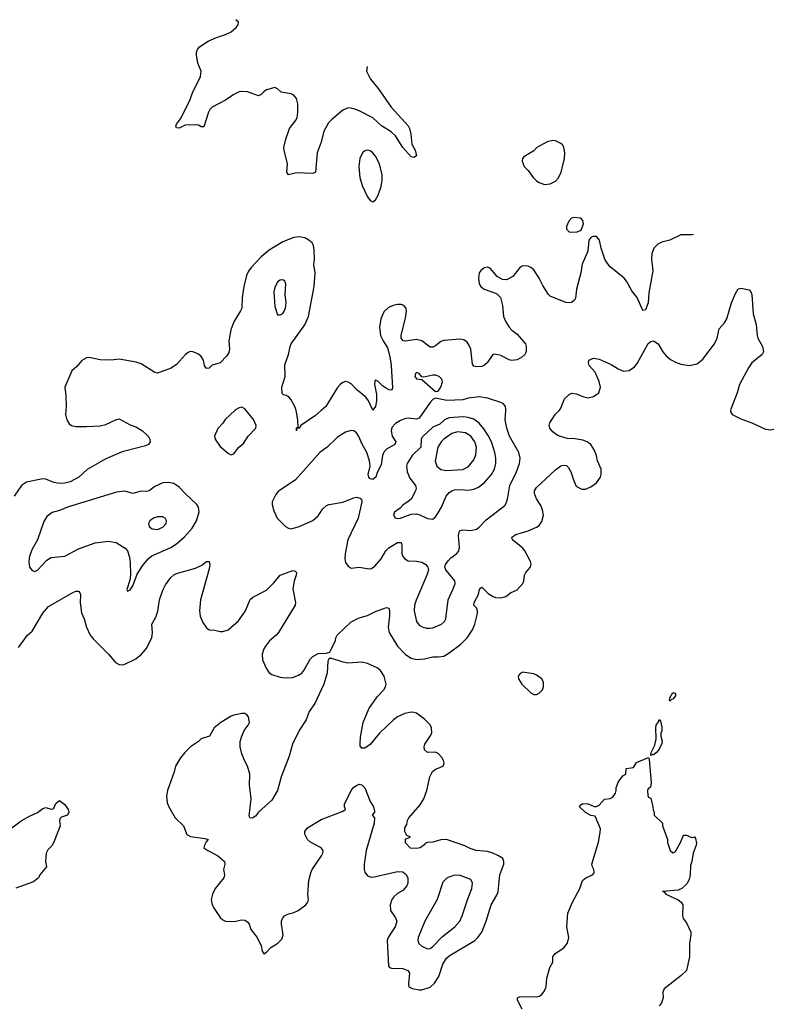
# Model space of a CAD drawing. Header units: inches. Extents: x 1678809 to 1859548, y 384609 to 522868.
# Tile 234 of 256: x 1743959 to 1749436, y 515641 to 522868. Entities that reach past the tile are written whole.
import ezdxf

# ---------------------------------------------------------------- set-up
doc = ezdxf.new("R2010")
doc.units = ezdxf.units.IN
doc.header["$MEASUREMENT"] = 0
doc.layers.add('B7541', color=7, linetype='Continuous')
doc.layers.add('B7542', color=7, linetype='Continuous')

msp = doc.modelspace()

# ---------------------------------------------------------------- linework, layer by layer
at = {"layer": 'B7541', "color": 5}
for points, elevation in [([(1744298.4, 520000), (1744296.4, 519970), (1744303.8, 519930), (1744321.5, 519901.5), (1744338.8, 519890), (1744370, 519881.5), (1744450, 519880.9), (1744550, 519887.2), (1744590, 519896.4), (1744670, 519934), (1744690, 519938.8), (1744770, 519893.4), (1744810, 519879.1), (1744861, 519850), (1744902.8, 519810), (1744914.8, 519790), (1744916, 519770), (1744904.7, 519750), (1744881.1, 519738.9), (1744710, 519695.4), (1744590, 519643.6), (1744453.3, 519566.7), (1744392.7, 519510), (1744330, 519475.8), (1744290, 519465.4), (1744250, 519462.7), (1744210, 519470.9), (1744150, 519495.3), (1744130, 519498.4), (1744010, 519472.5), (1743971.4, 519448.6), (1743918.6, 519370)], 320), ([(1743950, 518261), (1744017.6, 518350), (1744050, 518380.4), (1744129, 518511), (1744170, 518560.4), (1744350, 518664), (1744370, 518673), (1744390, 518673.4), (1744396, 518670), (1744404.9, 518650), (1744403.1, 518590), (1744413.8, 518513.8), (1744432.7, 518470), (1744450.3, 518410.3), (1744477.3, 518350), (1744500.2, 518320.2), (1744610.7, 518210.7), (1744661.7, 518150), (1744690, 518135.8), (1744710, 518132.6), (1744730, 518137.7), (1744810, 518176.1), (1744854, 518210), (1744886, 518250), (1744929.8, 518330), (1744932.7, 518367.3), (1744927.8, 518430), (1744957.3, 518482.7), (1744973.7, 518526.3), (1744985.5, 518610), (1745010, 518680.5), (1745030, 518719.3), (1745067, 518773), (1745090, 518792.2), (1745110, 518802), (1745250, 518841.1), (1745295.2, 518864.8), (1745330, 518890.6), (1745350, 518891), (1745354.9, 518870), (1745350, 518838), (1745285.7, 518610), (1745279.5, 518530), (1745284.2, 518490), (1745302.9, 518442.9), (1745330, 518404), (1745350, 518390.6), (1745390, 518388.2), (1745430, 518378.4), (1745450, 518376.4), (1745489.2, 518390), (1745564.1, 518455.9), (1745615.8, 518530), (1745650, 518612.2), (1745670, 518630.3), (1745770, 518681.6), (1745824.6, 518735.4), (1745870, 518790.5), (1745964, 518824), (1745980.7, 518820.7), (1745990, 518811.3), (1745987.7, 518790), (1745972.7, 518747.3), (1745963.1, 518690), (1745983.1, 518590), (1745981.3, 518570), (1745856.9, 518370), (1745840.6, 518350), (1745791.9, 518308.1), (1745762.7, 518270), (1745750.6, 518249.4), (1745737.8, 518210), (1745741.5, 518170), (1745767.3, 518107.3), (1745790, 518074), (1745810, 518061.8), (1745870, 518042.4), (1745910, 518036.5), (1745961, 518039), (1746004.4, 518055.6), (1746028.3, 518071.7), (1746044.5, 518090), (1746090, 518174.8), (1746110, 518194.8), (1746150, 518216), (1746210, 518218), (1746234.6, 518225.4), (1746275.1, 518310), (1746278, 518330), (1746287.3, 518350), (1746390, 518448.5), (1746450, 518478.4), (1746510, 518493.7), (1746570, 518524.4), (1746650, 518554), (1746667.5, 518547.5), (1746671.7, 518531.7), (1746672.4, 518492.4), (1746662, 518410), (1746670.2, 518370), (1746730.2, 518270), (1746789.1, 518209.1), (1746830, 518182.3), (1746870, 518172.1), (1746930, 518177.6), (1746990, 518191.3), (1747030, 518190.2), (1747070, 518196.9), (1747110, 518219.6), (1747195.7, 518284.3), (1747241.5, 518330), (1747281.4, 518390), (1747298.7, 518430), (1747317.4, 518510), (1747318.3, 518530), (1747311.1, 518550), (1747291.1, 518570), (1747292.5, 518590), (1747324.8, 518650), (1747333.3, 518686.7), (1747342.6, 518697.4), (1747350, 518701.6), (1747395.9, 518655.9), (1747433, 518633), (1747450, 518626.7), (1747490, 518624.9), (1747526, 518634), (1747560.1, 518659.9), (1747610, 518683.7), (1747651.1, 518730), (1747658.9, 518750), (1747663.5, 518790), (1747673.3, 518810), (1747706, 518850), (1747711.1, 518871.1), (1747706, 518890), (1747665.7, 518970), (1747649.8, 518989.8), (1747574.5, 519050), (1747569.7, 519070), (1747599, 519090), (1747690, 519115.6), (1747750, 519142.6), (1747770, 519156.4), (1747790, 519184.9), (1747801.4, 519230), (1747794.8, 519270), (1747781.5, 519301.5), (1747749.7, 519350), (1747735.1, 519390), (1747736.9, 519410), (1747750, 519434.4), (1747890, 519563.1), (1747930, 519592.4), (1747950, 519599.3), (1747970, 519596.3), (1747983.9, 519583.9), (1748003.1, 519550), (1748021.1, 519490), (1748040.3, 519450), (1748050, 519439.5), (1748082.5, 519422.5), (1748110, 519422.6), (1748150, 519438.9), (1748190.6, 519469.4), (1748219.8, 519510), (1748226.2, 519530), (1748225.1, 519570), (1748198.3, 519630), (1748189.7, 519669.7), (1748174.3, 519710), (1748149.5, 519750), (1748122.7, 519770), (1748090, 519781.7), (1748032.1, 519792.1), (1747974.9, 519794.9), (1747912.7, 519812.7), (1747887, 519827), (1747870, 519842.7), (1747849.5, 519870), (1747843.7, 519890), (1747849.3, 519910), (1747887, 519970), (1747915.7, 520000)], 320), ([(1745536.9, 520000), (1745466.2, 519933.8), (1745450, 519906.6), (1745411.6, 519868.4), (1745388.5, 519810), (1745392.2, 519790), (1745430, 519736.4), (1745490, 519684.9), (1745510, 519674), (1745530, 519681), (1745567, 519730), (1745602.3, 519757.7), (1745634.3, 519810), (1745691.3, 519870), (1745694, 519890), (1745673.5, 519933.5), (1745619.7, 520000)], 340), ([(1746929, 520000), (1746890, 519944.2), (1746870, 519936.5), (1746810, 519943.1), (1746790, 519941.2), (1746753.2, 519926.8), (1746716.7, 519903.3), (1746690, 519873.6), (1746683.2, 519850), (1746692.2, 519810), (1746719, 519770), (1746711.6, 519750), (1746650, 519716.8), (1746630, 519693.1), (1746620.1, 519670), (1746610, 519600.5), (1746584.7, 519550), (1746571.1, 519508.9), (1746550, 519493.3), (1746530, 519497.6), (1746519.7, 519510), (1746516, 519530), (1746529.2, 519590.8), (1746526.2, 519630), (1746506.6, 519690), (1746471.9, 519751.9), (1746447.4, 519807.4), (1746430, 519834.7), (1746410, 519849.7), (1746390, 519853.7), (1746350, 519840.4), (1746290, 519803.5), (1746215.3, 519730), (1746162, 519690), (1745981.6, 519490), (1745854.6, 519405.4), (1745837.2, 519382.8), (1745810.4, 519330), (1745810.4, 519310), (1745823.8, 519263.8), (1745848.9, 519208.9), (1745910, 519148.7), (1745930, 519134.9), (1745950, 519131.7), (1746010, 519148.9), (1746110, 519191.6), (1746150, 519225.3), (1746183.3, 519276.7), (1746210, 519303.1), (1746230, 519310.4), (1746330, 519326.3), (1746410, 519358.7), (1746430, 519362.4), (1746457.1, 519357.1), (1746467.5, 519347.5), (1746468.1, 519328.1), (1746441.3, 519210), (1746366.9, 519050), (1746346.2, 518946.2), (1746344.9, 518910), (1746350, 518884.7), (1746370, 518856), (1746390, 518842), (1746450, 518848.9), (1746522.9, 518837.1), (1746540.5, 518839.5), (1746563.7, 518856.3), (1746610, 518910.3), (1746645.8, 518970), (1746668, 518992), (1746730, 519030.2), (1746757.3, 519030), (1746763.1, 519010), (1746762.9, 518950), (1746770, 518928.4), (1746785.3, 518910), (1746810, 518896.9), (1746870, 518894.2), (1746910, 518886.7), (1746937.6, 518870), (1746953.4, 518850), (1746957.4, 518830), (1746946.5, 518790), (1746867.3, 518607.3), (1746855.8, 518570), (1746854, 518530), (1746871.3, 518451.3), (1746890, 518423.8), (1746911.5, 518411.5), (1746942.8, 518402.8), (1746970, 518400.8), (1746990, 518404.7), (1747054.5, 518430), (1747076.3, 518450), (1747085.4, 518470), (1747103.1, 518610), (1747140.4, 518690), (1747153.3, 518730), (1747150.9, 518750), (1747085.4, 518830), (1747079.1, 518850), (1747082.6, 518870), (1747103.6, 518896.4), (1747122.6, 518917.4), (1747165.1, 518950), (1747181.7, 518970), (1747186.3, 518993.7), (1747177.5, 519082.5), (1747186.1, 519113.9), (1747190, 519119.1), (1747210, 519123.1), (1747270, 519118.9), (1747310, 519128.5), (1747330, 519143.1), (1747382, 519198), (1747517.7, 519302.3), (1747530, 519324.9), (1747539.9, 519360.1), (1747554.8, 519450), (1747603.2, 519550), (1747624.8, 519610), (1747629.8, 519650), (1747619.8, 519690), (1747552.8, 519810), (1747531.8, 519870), (1747521.5, 519930), (1747525.1, 520000)], 340), ([(1746171.5, 520000), (1746130, 519963.5), (1746021, 519890), (1746010, 519869.4), (1745991.1, 519868.9), (1745990, 519849.6), (1745990, 519871.3), (1746002, 519878), (1745999.1, 519930), (1745990, 519988), (1745986.5, 520000)], 320), ([(1749174, 520000), (1749172.7, 519990), (1749186.8, 519970), (1749250, 519937.1), (1749331, 519910), (1749430, 519862.4), (1749470, 519856.4), (1749510, 519868.2), (1749609.5, 519950), (1749651.2, 520000)], 320), ([(1747645.5, 515605.5), (1747611.5, 515670), (1747612, 515688), (1747630, 515697), (1747750, 515696.5), (1747770, 515700.9), (1747790, 515713.7), (1747810, 515740.5), (1747820.4, 515770), (1747826.6, 515833.4), (1747849.5, 515910), (1747869.6, 515950), (1747869.7, 515990.3), (1747886.5, 516013.5), (1747950, 516054.8), (1747977, 516090), (1747986.6, 516130), (1747973.2, 516210), (1747981.2, 516310), (1748014, 516390), (1748069, 516490), (1748089.2, 516550), (1748111.9, 516568.1), (1748162, 516590), (1748174.5, 516605.5), (1748172.3, 516630), (1748161.2, 516650), (1748157.2, 516670), (1748206, 516830), (1748218.6, 516901.4), (1748219, 516930), (1748182, 517022), (1748150, 517026), (1748110, 517049.4), (1748066, 517090), (1748070, 517102), (1748090, 517114.8), (1748130, 517112), (1748172.7, 517092.7), (1748190, 517092), (1748210, 517102), (1748250, 517146), (1748290, 517151), (1748310, 517161), (1748329.3, 517190.7), (1748335.3, 517210), (1748335.3, 517230), (1748350, 517272), (1748383.1, 517316.9), (1748406, 517330), (1748407.3, 517372.7), (1748462, 517378), (1748483.9, 517416.1), (1748571.3, 517451.3), (1748577.3, 517437.3), (1748591.3, 517270), (1748586, 517234), (1748570, 517222), (1748564, 517210), (1748566.4, 517173.6), (1748570, 517162), (1748590, 517154), (1748604.7, 517090), (1748605.4, 517065.4), (1748614, 517050), (1748614, 517030), (1748674, 516970), (1748674, 516950), (1748711.1, 516851.1), (1748712.7, 516827.3), (1748732, 516770), (1748750, 516752), (1748770, 516762), (1748808, 516828), (1748830, 516882), (1748850, 516882), (1748890, 516864.7), (1748910, 516871.3), (1748917.3, 516857.3), (1748924, 516824), (1748923, 516810), (1748900.5, 516750), (1748890.4, 516689.6), (1748880.5, 516659.5), (1748879.1, 516590), (1748870, 516558), (1748853.7, 516526.3), (1748816, 516490), (1748790, 516479.6), (1748674, 516470), (1748687.1, 516467.1), (1748698.8, 516450), (1748790, 516407.4), (1748811.8, 516390), (1748824.6, 516370), (1748821.3, 516290), (1748826, 516270), (1748850, 516238.8), (1748882, 516170), (1748883.7, 516150), (1748872, 516088), (1748874.2, 515990), (1748850.2, 515889.8), (1748810.4, 515850), (1748686.8, 515753.2), (1748678.6, 515730), (1748680.1, 515690), (1748667.5, 515650), (1748650, 515628.4)], 280), ([(1743890.8, 516929.2), (1743970, 516988.7), (1744030, 517022.4), (1744090, 517048), (1744130, 517077.3), (1744150, 517084.9), (1744190, 517073.4), (1744203.2, 517076.8), (1744210, 517081), (1744225.1, 517114.9), (1744250, 517136), (1744290, 517108), (1744315, 517070), (1744319.7, 517050), (1744310, 517029.7), (1744266.3, 517013.7), (1744256.4, 517003.6), (1744250.5, 516990), (1744256.3, 516950), (1744210.6, 516830), (1744195.1, 516804.9), (1744166, 516774), (1744154.4, 516750), (1744148, 516688), (1744154.8, 516650), (1744106.8, 516590), (1744098, 516570), (1744060.5, 516539.5), (1743930, 516494)], 280)]:
    msp.add_lwpolyline(points, dxfattribs=dict(at, elevation=elevation))
for points, elevation in [([(1747213.4, 519953.4), (1747110, 519945.7), (1747074.7, 519930), (1747040.9, 519899.1), (1746990, 519878.1), (1746914.3, 519805.7), (1746904.3, 519790), (1746902.3, 519730), (1746838, 519670), (1746800.7, 519610), (1746796.2, 519590), (1746801.2, 519550), (1746821.8, 519501.8), (1746862.7, 519450), (1746866.7, 519430), (1746862.7, 519410), (1746830, 519349.6), (1746809.4, 519330.6), (1746770, 519305.6), (1746750, 519283.6), (1746710, 519252), (1746702, 519230), (1746712.8, 519212.8), (1746730, 519207.2), (1746753.2, 519210), (1746830, 519238.3), (1746870, 519240.7), (1746894, 519234), (1746950, 519205.7), (1746990, 519202.4), (1747010, 519218.4), (1747030, 519248.5), (1747054.2, 519290), (1747087.7, 519370), (1747110, 519396.5), (1747129.9, 519410.1), (1747150, 519416.3), (1747190, 519418.5), (1747250, 519413.8), (1747290, 519421.3), (1747324.1, 519435.9), (1747370, 519470.3), (1747420.3, 519530), (1747443.5, 519570), (1747452.7, 519610), (1747451.6, 519650), (1747444.8, 519690), (1747419.3, 519770), (1747396.5, 519816.5), (1747364.9, 519864.9), (1747330, 519906), (1747290, 519935.5), (1747250, 519948.2)], 360), ([(1747170, 519841.7), (1747130, 519829.9), (1747070.9, 519790), (1747050.9, 519770), (1747026, 519730), (1747007.2, 519627.2), (1747020.3, 519590), (1747050, 519566), (1747090, 519558.8), (1747210, 519567.3), (1747252, 519588), (1747290, 519636.5), (1747306.5, 519673.5), (1747310.6, 519730), (1747299.1, 519770), (1747270, 519811.4), (1747230, 519834.9)], 380), ([(1745050, 519471.1), (1745010, 519469.6), (1744950, 519441.6), (1744910, 519409.7), (1744890, 519405.1), (1744850, 519408.2), (1744790, 519389.7), (1744730, 519406.9), (1744670, 519400.3), (1744310.8, 519290.8), (1744250, 519265.5), (1744196.3, 519250), (1744159, 519221), (1744135.5, 519184.5), (1744090.4, 519050), (1744050, 518981.2), (1744030.5, 518930), (1744025.3, 518890), (1744030.6, 518850), (1744050, 518824), (1744070, 518817.3), (1744090, 518827.3), (1744158.7, 518901.3), (1744190, 518921.5), (1744290, 518931.4), (1744390, 518984.2), (1744512.6, 519027.4), (1744610, 519040.2), (1744666.8, 519030), (1744733, 518990), (1744748.9, 518968.9), (1744763.1, 518930), (1744770.5, 518889.5), (1744771.3, 518790), (1744766.8, 518753.2), (1744746, 518686), (1744750, 518674), (1744770, 518682), (1744790, 518712), (1744822, 518798), (1744860.8, 518859.2), (1744901.6, 518910), (1744927.4, 518932.6), (1745067, 518993), (1745110, 519020.2), (1745167.4, 519072.6), (1745224.9, 519135.1), (1745255.5, 519190), (1745274.7, 519254.7), (1745269.8, 519290), (1745257.8, 519310), (1745172.3, 519390), (1745130, 519436.8), (1745090, 519463.5)], 340), ([(1745010, 519219.1), (1744970, 519219.1), (1744940.5, 519210), (1744914.4, 519190), (1744904.9, 519170), (1744909.1, 519149.1), (1744930.3, 519130.3), (1744970, 519125.5), (1745010, 519143.1), (1745032.6, 519170), (1745036.9, 519190), (1745027, 519210)], 360), ([(1746250, 518178), (1746230, 518178), (1746219.6, 518160.4), (1746213.7, 518073.7), (1746190.4, 517990), (1746123.7, 517850), (1746083.1, 517790), (1746061.6, 517730), (1746008.5, 517650), (1745959.5, 517550), (1745937.2, 517462.8), (1745878.4, 517310), (1745850, 517209), (1745810, 517139.3), (1745711, 517050), (1745690, 517022), (1745670, 517008.7), (1745650, 517006), (1745642, 517022), (1745657, 517150), (1745646.3, 517250), (1745647.6, 517330), (1745630, 517389), (1745607.8, 517430), (1745590, 517479), (1745576.9, 517530), (1745576.3, 517570), (1745588.3, 517610), (1745605.4, 517650), (1745636.3, 517690), (1745645.1, 517710), (1745638.4, 517750), (1745625.4, 517765.4), (1745610, 517774.7), (1745590, 517775.6), (1745530, 517763.5), (1745510, 517755.7), (1745434.9, 517710), (1745385.5, 517670), (1745351.8, 517608.2), (1745290.2, 517589.8), (1745270, 517569.8), (1745213.4, 517530), (1745170, 517488), (1745139, 517450), (1745102.6, 517390), (1745092.7, 517347.3), (1745042.6, 517210), (1745037, 517170), (1745040.7, 517120.7), (1745052.4, 517090), (1745100.3, 517010), (1745162, 516950), (1745186.1, 516886.1), (1745212.7, 516872.7), (1745317.7, 516857.7), (1745341, 516850), (1745326.2, 516833.8), (1745314, 516810), (1745310.7, 516790), (1745338.8, 516770), (1745410, 516733.4), (1745461, 516690), (1745464.9, 516670), (1745455.5, 516630), (1745460.5, 516590), (1745456.3, 516570), (1745392.7, 516490), (1745374.4, 516450), (1745363.8, 516410), (1745370.5, 516370), (1745384.8, 516344.8), (1745430, 516279.1), (1745450, 516260.5), (1745470, 516250.4), (1745531.4, 516248.6), (1745590, 516260.7), (1745610, 516258.8), (1745630, 516246), (1745642.8, 516230), (1745654.8, 516190), (1745700.7, 516130), (1745730.8, 516070), (1745738, 516030), (1745750, 516012), (1745770, 516024.7), (1745802.5, 516057.5), (1745853.2, 516090), (1745881.2, 516118.8), (1745891.5, 516150), (1745878.7, 516230), (1745880.5, 516250), (1745886.9, 516270), (1745901.6, 516290), (1745930, 516305.3), (1745970, 516313.7), (1746002.7, 516330), (1746059.3, 516370), (1746072, 516390), (1746077, 516410), (1746074, 516450), (1746079.6, 516550), (1746094.2, 516605.9), (1746105.1, 516630), (1746174.5, 516730), (1746183.7, 516750), (1746186, 516770), (1746170, 516789.2), (1746091.5, 516831.5), (1746071.3, 516851.3), (1746050, 516889), (1746051.8, 516910), (1746070, 516935.5), (1746170, 516998.4), (1746324.5, 517055.5), (1746348.7, 517070), (1746341.2, 517090), (1746342.7, 517110), (1746390, 517210.7), (1746410, 517234), (1746430, 517246.8), (1746450, 517256), (1746470, 517251.3), (1746490.6, 517230), (1746530.5, 517130), (1746554, 517090), (1746562, 517058), (1746562, 517050), (1746544.7, 517030), (1746561, 517010), (1746559.5, 516970), (1746501.8, 516770), (1746487, 516667), (1746487.1, 516630), (1746491.8, 516610), (1746510, 516584.2), (1746530, 516575.6), (1746550, 516573.8), (1746730, 516615.5), (1746770, 516614), (1746793.8, 516593.8), (1746805.8, 516565.8), (1746807.7, 516530), (1746800.5, 516510), (1746770, 516477), (1746730, 516454), (1746703.8, 516430), (1746690, 516409.2), (1746676.4, 516370), (1746679.3, 516330), (1746716.7, 516276.7), (1746724.9, 516250), (1746712.9, 516210), (1746665, 516135), (1746656.2, 516110), (1746664.3, 515924.3), (1746671.7, 515911.7), (1746685.7, 515905.7), (1746770, 515903.1), (1746807.3, 515890), (1746818.7, 515870), (1746810.4, 515790), (1746813.4, 515770), (1746837.7, 515757.7), (1746890, 515746.2), (1746910, 515746.2), (1746970, 515767.2), (1747003.5, 515796.5), (1747034.7, 515845.3), (1747063.7, 515936.3), (1747090, 515980.6), (1747110, 515997.8), (1747298.3, 516110), (1747319.8, 516130), (1747348.7, 516170), (1747382.4, 516250), (1747417.8, 516370), (1747458.9, 516441.1), (1747469.8, 516470), (1747482.2, 516590), (1747509.8, 516670), (1747512, 516690), (1747503.1, 516710), (1747495.7, 516715.7), (1747471.8, 516731.8), (1747430, 516749.9), (1747390, 516762.6), (1747308.7, 516770), (1747264, 516784), (1747224.4, 516804.4), (1747089.3, 516849.3), (1747050, 516847), (1746990, 516831.6), (1746950.6, 516829.4), (1746935.3, 516824.7), (1746924.7, 516810), (1746898, 516790), (1746870, 516784), (1746827.3, 516787.3), (1746790, 516826), (1746790, 516854), (1746826, 516870), (1746800.2, 516880.2), (1746784.5, 516910), (1746784.1, 516935.9), (1746798.3, 516961.7), (1746804, 516990), (1746814.2, 517010), (1746896, 517104), (1746923.2, 517150), (1746945.2, 517210), (1746969.1, 517310.9), (1746988.3, 517350), (1747010, 517366), (1747066, 517390), (1747072.3, 517410), (1747069.5, 517430), (1747059.5, 517450), (1747030, 517480.7), (1747010, 517491.3), (1746950, 517488), (1746928.1, 517508.1), (1746926, 517530), (1746931.8, 517550), (1746971.7, 517608.3), (1746981.6, 517630), (1746980.2, 517670), (1746970, 517691.9), (1746930, 517734.8), (1746870, 517776.8), (1746850, 517783.8), (1746830, 517784.1), (1746785.2, 517774.8), (1746730, 517750.9), (1746701.1, 517730), (1746599.5, 517630), (1746530, 517547), (1746490, 517521.2), (1746470, 517522), (1746458, 517538), (1746456, 517556), (1746459.1, 517600.9), (1746478.7, 517710), (1746520.4, 517810), (1746582.7, 517897.3), (1746630.5, 517949.5), (1746642.7, 517970), (1746647.1, 517990), (1746632.4, 518050), (1746607.2, 518090), (1746581.6, 518110), (1746510, 518142.3), (1746470, 518151.6), (1746365.9, 518145.9), (1746331.3, 518151.3)], 320), ([(1747650, 518077.6), (1747630, 518069.2), (1747616.3, 518050), (1747618, 518030), (1747644, 517990), (1747710, 517926), (1747730, 517914.9), (1747750, 517914.9), (1747770, 517924.9), (1747794.5, 517950), (1747802, 517970), (1747802.5, 518002.5), (1747789.4, 518030), (1747750, 518057.6), (1747730, 518065.6), (1747662.8, 518077.2)], 320), ([(1748730, 517866.6), (1748726.6, 517870), (1748728.3, 517890), (1748750, 517930.6), (1748764.5, 517924.5), (1748770, 517918), (1748770, 517906), (1748750, 517879.5), (1748741.6, 517878.4)], 280), ([(1748610, 517472.7), (1748605.4, 517474.6), (1748590.9, 517469.1), (1748590, 517466), (1748592.7, 517490), (1748617.8, 517542.2), (1748628.2, 517590), (1748625.7, 517670), (1748629.7, 517690), (1748646, 517714), (1748651.3, 517731.3), (1748659.8, 517719.8), (1748670, 517674), (1748670, 517648), (1748662.8, 517630), (1748662.8, 517610), (1748672.5, 517572.5), (1748670, 517555.3), (1748650, 517513.2), (1748631.6, 517488.4)], 280), ([(1747150, 516587.8), (1747095.8, 516570), (1747063.7, 516536.3), (1747022.3, 516410), (1746932, 516250), (1746881.3, 516130), (1746879.6, 516110), (1746887.6, 516087.6), (1746910, 516066.5), (1746950, 516048.9), (1746970, 516051.6), (1746990, 516064.9), (1747061.1, 516138.9), (1747151.1, 516210), (1747189, 516251), (1747206.4, 516290), (1747245.8, 516414.2), (1747277.4, 516490), (1747280.5, 516530), (1747270, 516556), (1747190, 516585.1)], 340)]:
    msp.add_lwpolyline(points, close=True, dxfattribs=dict(at, elevation=elevation))
at = {"layer": 'B7542', "color": 5}
for points, elevation in [([(1746507.4, 522523.8), (1746504.4, 522490), (1746532.1, 522432.1), (1746590, 522363.8), (1746685.3, 522225.3), (1746808.2, 522090), (1746819.1, 522070), (1746828.5, 522028.5), (1746835.5, 521955.5), (1746861.6, 521910), (1746870.4, 521869.6), (1746850, 521857), (1746830, 521862.4), (1746770, 521929.6), (1746716.4, 522016.4), (1746684, 522044), (1746612.5, 522090), (1746550, 522147.3), (1746450, 522199.5), (1746410, 522214.4), (1746370, 522220.4), (1746330, 522205.1), (1746245.9, 522134.1), (1746224, 522110), (1746190.3, 522050), (1746170, 521969.2), (1746142, 521890), (1746130.4, 521749.6), (1746110, 521739.5), (1745990, 521743.7), (1745930, 521729.4), (1745918, 521750), (1745924.5, 521810), (1745898.7, 521910), (1745898, 521930), (1745911.3, 521990), (1745938.7, 522070), (1745987.2, 522132.8), (1745994.8, 522150), (1746000.6, 522190), (1745999, 522250), (1745990, 522289.4), (1745970, 522314.3), (1745950, 522323.5), (1745877, 522337), (1745850, 522361.2), (1745830, 522369.2), (1745770, 522352), (1745750, 522339.3), (1745730, 522318), (1745710, 522309.5), (1745630, 522339.6), (1745590, 522341.3), (1745570, 522337.4), (1745530, 522319.7), (1745470, 522278), (1745370, 522226.6), (1745353.4, 522210), (1745343.8, 522190), (1745310, 522082), (1745290, 522081.2), (1745270, 522093.2), (1745250, 522097.2), (1745172.9, 522092.9), (1745130, 522072.7), (1745110, 522075.3), (1745105.6, 522085.6), (1745110, 522101), (1745138.8, 522141.2), (1745206, 522270), (1745227.8, 522330), (1745285.1, 522450), (1745289.6, 522490), (1745265.1, 522550), (1745255.1, 522610), (1745255.1, 522630), (1745263.7, 522650), (1745279.3, 522670), (1745341.2, 522710), (1745401.8, 522738.2), (1745470, 522758.5), (1745510, 522779.6), (1745547.8, 522810), (1745561.6, 522830), (1745563.7, 522850), (1745544.7, 522868)], 280), ([(1745986.5, 520000), (1745977.6, 520030), (1745950, 520077.2), (1745930, 520101.2), (1745915.3, 520110), (1745893.8, 520113.8), (1745883.8, 520123.8), (1745881.3, 520170), (1745906, 520250), (1745905.4, 520334.6), (1745930.6, 520409.4), (1745942.4, 520470), (1745951.7, 520490), (1746050, 520627.7), (1746077.7, 520690), (1746120.5, 520910), (1746126.9, 521010), (1746116.3, 521070), (1746121.3, 521110), (1746119.7, 521179.7), (1746114, 521210), (1746104, 521230), (1746081.6, 521250), (1746050, 521267.1), (1746010, 521273.5), (1745970, 521268.5), (1745890, 521236.8), (1745790, 521175.1), (1745730, 521128.6), (1745656.9, 521050), (1745638.2, 521021.8), (1745623.9, 520990), (1745603, 520910), (1745591, 520830), (1745588.1, 520750), (1745580.2, 520730), (1745529.4, 520650.6), (1745508, 520592), (1745492.6, 520510), (1745497.3, 520450), (1745493.6, 520426.4), (1745479.4, 520400.6), (1745430, 520349.5), (1745370, 520331.8), (1745350, 520309.4), (1745330, 520307), (1745314.5, 520330), (1745308, 520370), (1745290, 520396.9), (1745270, 520414), (1745250, 520423.5), (1745230, 520431.1), (1745210, 520431.5), (1745194.4, 520425.6), (1745174.8, 520410), (1745110, 520337.2), (1745070, 520309.2), (1744970, 520272.7), (1744950, 520279), (1744850, 520341.2), (1744814.2, 520354.2), (1744690, 520375.1), (1744630, 520367.8), (1744550, 520371.6), (1744470, 520389.2), (1744450, 520385.2), (1744414.6, 520365.4), (1744377.6, 520322.4), (1744341, 520290), (1744290.7, 520170), (1744298, 520110), (1744300.4, 520030), (1744298.4, 520000)], 320), ([(1748901.9, 521291.7), (1748892, 521288), (1748810, 521288.6), (1748730, 521249.7), (1748670, 521235.4), (1748639.7, 521220.3), (1748612.6, 521190), (1748596.2, 521150), (1748593.8, 521110), (1748603.9, 521023.9), (1748575.8, 520864.2), (1748570, 520788.7), (1748550, 520739.3), (1748530, 520733.2), (1748490, 520829), (1748450, 520877.2), (1748410, 520949.4), (1748393.3, 520970), (1748290, 521055.1), (1748265.6, 521085.6), (1748251.3, 521111.3), (1748225.6, 521190), (1748212.6, 521250), (1748190, 521276.2), (1748163.4, 521276.6), (1748150, 521269), (1748134.8, 521250), (1748126, 521170), (1748086.8, 521073.2), (1748077, 521010), (1748043.8, 520890), (1748035.9, 520824.1), (1748030, 520808.7), (1748007.3, 520792.7), (1747990, 520789.2), (1747966.8, 520793.2), (1747850, 520838), (1747838, 520850), (1747795.9, 520915.9), (1747770.9, 520970), (1747731.3, 521031.3), (1747710, 521049.7), (1747690, 521059.1), (1747650, 521061.3), (1747630, 521051.5), (1747575.8, 520984.2), (1747530, 520959.7), (1747501.7, 520961.7), (1747462, 520982), (1747410, 521045.1), (1747390, 521051.2), (1747370, 521047.6), (1747345.5, 521030), (1747330.3, 521009.7), (1747324.2, 520970), (1747330.4, 520930), (1747341.6, 520910), (1747367.3, 520890), (1747458.3, 520858.3), (1747486.7, 520830), (1747502.3, 520770), (1747507.9, 520690), (1747524.9, 520650), (1747550.4, 520610), (1747569.3, 520589.3), (1747610, 520559.5), (1747670.3, 520490), (1747675.3, 520470), (1747674.9, 520430), (1747664.4, 520410), (1747643.8, 520390), (1747610, 520371.3), (1747570, 520366.3), (1747550, 520371.2), (1747490, 520403), (1747446, 520414), (1747430, 520409.5), (1747388.4, 520350), (1747370, 520331.6), (1747350, 520322.6), (1747310, 520321.1), (1747290, 520325.6), (1747280.6, 520340.6), (1747268.9, 520448.9), (1747257.7, 520477.7), (1747242.2, 520502.2), (1747218, 520518), (1747190, 520523.5), (1747070, 520512.9), (1747050, 520505.1), (1747010, 520474), (1746990, 520464.8), (1746970, 520464.8), (1746910, 520509.8), (1746890, 520516.8), (1746870, 520519.8), (1746790, 520508.5), (1746771.3, 520511.3), (1746758, 520530), (1746757.3, 520550), (1746792.6, 520690), (1746796.9, 520730), (1746793.6, 520750), (1746778, 520770), (1746758, 520778), (1746730, 520778.7), (1746698, 520770), (1746664.4, 520755.6), (1746630, 520722.7), (1746607.8, 520672.2), (1746598, 520610), (1746607.1, 520550), (1746626, 520510), (1746658.5, 520458.5), (1746675.5, 520395.5), (1746685, 520330), (1746693, 520167), (1746690.3, 520149.7), (1746670, 520151.6), (1746650, 520161.1), (1746620.9, 520180.9), (1746590, 520211.6), (1746570, 520222.7), (1746563.7, 520216.3), (1746561.7, 520190), (1746576, 520116), (1746577.2, 520070), (1746570, 520029.2), (1746550, 520001.2), (1746517.4, 520070), (1746497.6, 520097.6), (1746432.8, 520150), (1746390, 520194.8), (1746370, 520207.3), (1746350, 520211.1), (1746330, 520205.4), (1746310, 520191.2), (1746290, 520168), (1746205.7, 520030), (1746171.5, 520000)], 320), ([(1747915.7, 520000), (1747927.6, 520012.4), (1747954.9, 520085.1), (1747990, 520117.3), (1748010, 520125.5), (1748042, 520122), (1748098.7, 520098.7), (1748130, 520091.7), (1748170, 520102.3), (1748207.8, 520130), (1748219.7, 520170), (1748211.1, 520211.1), (1748180.1, 520280.1), (1748138, 520330), (1748132.3, 520350), (1748135.3, 520370), (1748170, 520382.4), (1748210, 520377.1), (1748298, 520338), (1748350, 520305.5), (1748390, 520287.7), (1748430, 520293.4), (1748470, 520320.7), (1748490, 520344), (1748570, 520491.3), (1748590, 520506), (1748610, 520510.7), (1748642.8, 520490), (1748676.3, 520430), (1748701.3, 520401.3), (1748734, 520374), (1748770, 520353), (1748810, 520339.1), (1748870, 520330.7), (1748930, 520341.6), (1748970, 520375.5), (1749056.9, 520490), (1749076, 520530), (1749090, 520598.8), (1749130, 520643), (1749147.7, 520672.3), (1749180.5, 520790), (1749210, 520858), (1749230, 520891.3), (1749250, 520898), (1749310, 520884), (1749324, 520870), (1749330.4, 520850), (1749340.3, 520710), (1749361.7, 520630), (1749368.5, 520550), (1749374.9, 520530), (1749408.2, 520470), (1749417.1, 520430), (1749405.5, 520410), (1749331.1, 520348.9), (1749306.9, 520313.1), (1749239.5, 520190), (1749222.4, 520130), (1749175.2, 520010), (1749174, 520000)], 320), ([(1747525.1, 520000), (1747525.6, 520010), (1747522, 520030), (1747506, 520050), (1747490, 520058), (1747390, 520091.2), (1747330, 520098.8), (1747250, 520089.8), (1747210, 520078.4), (1747091.8, 520071.8), (1747010, 520089.6), (1746990, 520080.7), (1746970, 520058.7), (1746929, 520000)], 340), ([(1745619.7, 520000), (1745610, 520012), (1745590, 520024.2), (1745570, 520019.7), (1745538.5, 520001.5), (1745536.9, 520000)], 340)]:
    msp.add_lwpolyline(points, dxfattribs=dict(at, elevation=elevation))
for points, elevation in [([(1747870, 521980.9), (1747830, 521970.5), (1747752.9, 521930), (1747730, 521906.6), (1747658.5, 521861.5), (1747648.2, 521850), (1747644.4, 521830), (1747660.5, 521790), (1747690, 521760.4), (1747726, 521710), (1747750, 521684.9), (1747770, 521672.4), (1747810, 521659), (1747850, 521664.2), (1747890, 521682.6), (1747912.2, 521707.8), (1747932, 521748), (1747956.8, 521850), (1747958.4, 521890), (1747951.9, 521931.9), (1747941.8, 521950), (1747930, 521960.2), (1747890, 521979.2)], 320), ([(1746510, 521910.8), (1746490, 521905.1), (1746474.9, 521890), (1746455.1, 521850), (1746448, 521790), (1746455.6, 521710), (1746471.6, 521650), (1746510, 521568.9), (1746530, 521540.3), (1746550, 521532.2), (1746570, 521546), (1746590, 521580.7), (1746610, 521642.8), (1746619.4, 521690), (1746619.5, 521730), (1746597.6, 521810), (1746570, 521865.3), (1746550, 521889.8), (1746530, 521904.4)], 320), ([(1748023.4, 521416.6), (1748008.6, 521411.4), (1747987.7, 521390), (1747970.8, 521350), (1747971, 521330), (1747990, 521311), (1748010, 521307.3), (1748050, 521311), (1748078, 521322), (1748096, 521370), (1748090, 521395.3), (1748075.3, 521410)], 320), ([(1745890, 520958), (1745870, 520957), (1745850, 520942.7), (1745830, 520902), (1745823.1, 520870), (1745830, 520762), (1745850, 520702), (1745870, 520701), (1745890, 520711), (1745897.2, 520722.8), (1745909.4, 520750), (1745915.1, 520790), (1745907.6, 520850), (1745912, 520930), (1745904, 520950)], 340), ([(1746870, 520278), (1746862, 520270), (1746859.1, 520250), (1746870, 520231), (1746910, 520226), (1747010, 520138.8), (1747030, 520141), (1747050, 520170.7), (1747062, 520210), (1747056.9, 520230), (1747036.2, 520250), (1747010, 520259.8), (1746990, 520259.1), (1746923.1, 520243.1), (1746910, 520246), (1746890, 520271.8)], 340)]:
    msp.add_lwpolyline(points, close=True, dxfattribs=dict(at, elevation=elevation))

doc.saveas('drawing.dxf')
